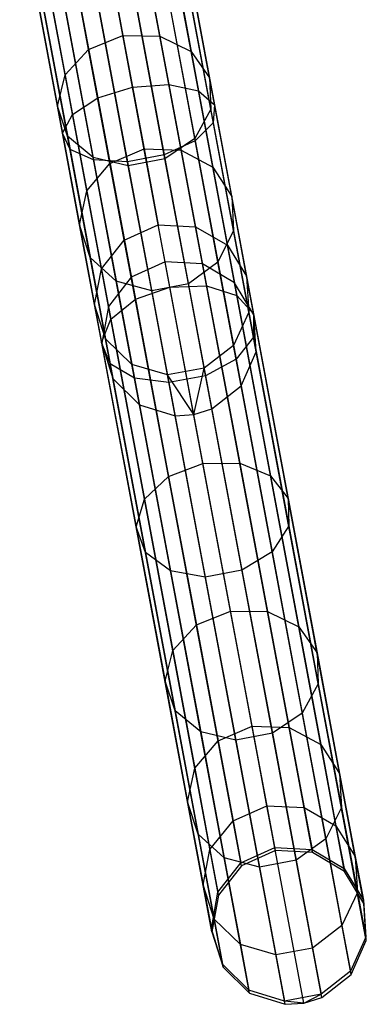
# Model space of a CAD drawing. Extents: x -189 to 189, y -189 to 189.
# Tile 170 of 256: x 31.18 to 35.63, y -186.28 to -173.63. Entities that reach past the tile are written whole.
import ezdxf

# ---------------------------------------------------------------- set-up
doc = ezdxf.new("R2010")
doc.units = 0
doc.header["$LTSCALE"] = 25.4
doc.layers.get('0').update_dxf_attribs({"linetype": 'CONTINUOUS'})

# ---------------------------------------------------------------- blocks, each defined once
blk = doc.blocks.new('NL2500012474_STL')
at = {"color": 0}
for p, q in [((223.88, -171.587, 175.595), (224.407, -174.41, 174.346)), ((223.88, -171.587, 175.595), (224.407, -174.41, 174.346)), ((224.251, -171.621, 175.895), (224.787, -174.492, 174.625)), ((224.251, -171.621, 175.895), (224.787, -174.492, 174.625)), ((222.966, -171.757, 175.595), (223.494, -174.581, 174.346)), ((222.966, -171.757, 175.595), (223.494, -174.581, 174.346)), ((223.941, -174.443, 174.245), (223.416, -171.636, 175.486)), ((223.941, -174.443, 174.245), (223.416, -171.636, 175.486)), ((224.444, -171.732, 176.319), (224.993, -174.669, 175.02)), ((224.444, -171.732, 176.319), (224.993, -174.669, 175.02)), ((223.463, -171.887, 34.732), (223.816, -173.778, 37.245)), ((223.463, -171.887, 34.732), (223.816, -173.778, 37.245)), ((224.291, -173.788, 37.183), (223.935, -171.885, 34.655)), ((224.291, -173.788, 37.183), (223.935, -171.885, 34.655)), ((222.633, -171.924, 175.895), (223.169, -174.794, 174.625)), ((222.633, -171.924, 175.895), (223.169, -174.794, 174.625)), ((224.415, -171.893, 176.769), (224.977, -174.9, 175.439)), ((224.415, -171.893, 176.769), (224.977, -174.9, 175.439)), ((222.492, -172.097, 176.319), (223.041, -175.033, 175.02)), ((222.492, -172.097, 176.319), (223.041, -175.033, 175.02)), ((223.377, -173.959, 37.183), (223.022, -172.056, 34.655)), ((223.377, -173.959, 37.183), (223.022, -172.056, 34.655)), ((224.171, -172.068, 177.142), (224.744, -175.133, 175.786)), ((224.171, -172.068, 177.142), (224.744, -175.133, 175.786)), ((224.692, -173.985, 37.012), (224.331, -172.05, 34.442)), ((224.692, -173.985, 37.012), (224.331, -172.05, 34.442)), ((222.577, -172.237, 176.769), (223.139, -175.244, 175.439)), ((222.577, -172.237, 176.769), (223.139, -175.244, 175.439)), ((223.768, -172.216, 177.352), (224.347, -175.314, 175.982)), ((223.768, -172.216, 177.352), (224.347, -175.314, 175.982)), ((223.074, -174.287, 37.012), (222.713, -172.352, 34.442)), ((223.074, -174.287, 37.012), (222.713, -172.352, 34.442)), ((222.868, -172.312, 177.142), (223.441, -175.377, 175.786)), ((222.868, -172.312, 177.142), (223.441, -175.377, 175.786)), ((223.297, -172.304, 177.352), (223.877, -175.402, 175.982)), ((223.297, -172.304, 177.352), (223.877, -175.402, 175.982)), ((224.928, -174.324, 36.77), (224.558, -172.345, 34.141)), ((224.928, -174.324, 36.77), (224.558, -172.345, 34.141)), ((222.977, -174.688, 36.77), (222.607, -172.709, 34.141)), ((222.977, -174.688, 36.77), (222.607, -172.709, 34.141)), ((224.945, -174.727, 36.514), (224.566, -172.701, 33.822)), ((224.945, -174.727, 36.514), (224.566, -172.701, 33.822)), ((223.107, -175.071, 36.514), (222.728, -173.045, 33.822)), ((223.107, -175.071, 36.514), (222.728, -173.045, 33.822)), ((224.739, -175.103, 36.301), (224.353, -173.038, 33.557)), ((224.739, -175.103, 36.301), (224.353, -173.038, 33.557)), ((224.357, -175.365, 36.181), (223.966, -173.278, 33.407)), ((224.357, -175.365, 36.181), (223.966, -173.278, 33.407)), ((223.435, -175.347, 36.301), (223.049, -173.281, 33.557)), ((223.435, -175.347, 36.301), (223.049, -173.281, 33.557)), ((223.886, -175.453, 36.181), (223.496, -173.365, 33.407)), ((223.886, -175.453, 36.181), (223.496, -173.365, 33.407)), ((223.377, -173.959, 37.183), (223.816, -173.778, 37.245)), ((223.377, -173.959, 37.183), (223.816, -173.778, 37.245)), ((223.816, -173.778, 37.245), (224.291, -173.788, 37.183)), ((223.816, -173.778, 37.245), (224.089, -175.234, 40.042)), ((223.816, -173.778, 37.245), (224.291, -173.788, 37.183)), ((223.816, -173.778, 37.245), (224.089, -175.234, 40.042)), ((224.291, -173.788, 37.183), (224.692, -173.985, 37.012)), ((224.565, -175.252, 39.997), (224.291, -173.788, 37.183)), ((224.565, -175.252, 39.997), (224.291, -173.788, 37.183)), ((224.291, -173.788, 37.183), (224.692, -173.985, 37.012)), ((223.074, -174.287, 37.012), (223.377, -173.959, 37.183)), ((223.074, -174.287, 37.012), (223.377, -173.959, 37.183)), ((223.651, -175.423, 39.997), (223.377, -173.959, 37.183)), ((223.651, -175.423, 39.997), (223.377, -173.959, 37.183)), ((224.692, -173.985, 37.012), (224.928, -174.324, 36.77)), ((224.97, -175.473, 39.873), (224.692, -173.985, 37.012)), ((224.97, -175.473, 39.873), (224.692, -173.985, 37.012)), ((224.692, -173.985, 37.012), (224.928, -174.324, 36.77)), ((222.977, -174.688, 36.77), (223.074, -174.287, 37.012)), ((222.977, -174.688, 36.77), (223.074, -174.287, 37.012)), ((223.353, -175.775, 39.873), (223.074, -174.287, 37.012)), ((223.353, -175.775, 39.873), (223.074, -174.287, 37.012)), ((223.941, -174.443, 174.245), (224.407, -174.41, 174.346)), ((223.941, -174.443, 174.245), (224.407, -174.41, 174.346)), ((224.407, -174.41, 174.346), (224.891, -176.996, 172.644)), ((224.407, -174.41, 174.346), (224.891, -176.996, 172.644)), ((224.407, -174.41, 174.346), (224.787, -174.492, 174.625)), ((224.407, -174.41, 174.346), (224.787, -174.492, 174.625)), ((224.928, -174.324, 36.77), (224.945, -174.727, 36.514)), ((225.213, -175.846, 39.697), (224.928, -174.324, 36.77)), ((225.213, -175.846, 39.697), (224.928, -174.324, 36.77)), ((224.928, -174.324, 36.77), (224.945, -174.727, 36.514)), ((223.494, -174.581, 174.346), (223.941, -174.443, 174.245)), ((223.494, -174.581, 174.346), (223.941, -174.443, 174.245)), ((224.421, -177.012, 172.554), (223.941, -174.443, 174.245)), ((224.421, -177.012, 172.554), (223.941, -174.443, 174.245)), ((224.787, -174.492, 174.625), (225.278, -177.12, 172.896)), ((224.787, -174.492, 174.625), (225.278, -177.12, 172.896)), ((224.787, -174.492, 174.625), (224.993, -174.669, 175.02)), ((224.787, -174.492, 174.625), (224.993, -174.669, 175.02)), ((223.169, -174.794, 174.625), (223.494, -174.581, 174.346)), ((223.169, -174.794, 174.625), (223.494, -174.581, 174.346)), ((223.494, -174.581, 174.346), (223.977, -177.166, 172.644)), ((223.494, -174.581, 174.346), (223.977, -177.166, 172.644)), ((224.993, -174.669, 175.02), (224.977, -174.9, 175.439)), ((224.993, -174.669, 175.02), (224.977, -174.9, 175.439)), ((224.993, -174.669, 175.02), (225.495, -177.357, 173.25)), ((224.993, -174.669, 175.02), (225.495, -177.357, 173.25)), ((223.107, -175.071, 36.514), (222.977, -174.688, 36.77)), ((223.261, -176.211, 39.697), (222.977, -174.688, 36.77)), ((223.107, -175.071, 36.514), (222.977, -174.688, 36.77)), ((223.261, -176.211, 39.697), (222.977, -174.688, 36.77)), ((223.041, -175.033, 175.02), (223.169, -174.794, 174.625)), ((223.041, -175.033, 175.02), (223.169, -174.794, 174.625)), ((223.169, -174.794, 174.625), (223.66, -177.423, 172.896)), ((223.169, -174.794, 174.625), (223.66, -177.423, 172.896)), ((224.945, -174.727, 36.514), (224.739, -175.103, 36.301)), ((224.945, -174.727, 36.514), (224.739, -175.103, 36.301)), ((225.237, -176.286, 39.511), (224.945, -174.727, 36.514)), ((225.237, -176.286, 39.511), (224.945, -174.727, 36.514)), ((224.977, -174.9, 175.439), (224.744, -175.133, 175.786)), ((224.977, -174.9, 175.439), (224.744, -175.133, 175.786)), ((224.977, -174.9, 175.439), (225.492, -177.653, 173.627)), ((224.977, -174.9, 175.439), (225.492, -177.653, 173.627)), ((223.139, -175.244, 175.439), (223.041, -175.033, 175.02)), ((223.041, -175.033, 175.02), (223.544, -177.722, 173.25)), ((223.041, -175.033, 175.02), (223.544, -177.722, 173.25)), ((223.139, -175.244, 175.439), (223.041, -175.033, 175.02)), ((223.435, -175.347, 36.301), (223.107, -175.071, 36.514)), ((223.398, -176.63, 39.511), (223.107, -175.071, 36.514)), ((223.435, -175.347, 36.301), (223.107, -175.071, 36.514)), ((223.398, -176.63, 39.511), (223.107, -175.071, 36.514)), ((224.744, -175.133, 175.786), (224.347, -175.314, 175.982)), ((224.744, -175.133, 175.786), (224.347, -175.314, 175.982)), ((224.739, -175.103, 36.301), (224.357, -175.365, 36.181)), ((224.739, -175.103, 36.301), (224.357, -175.365, 36.181)), ((225.036, -176.693, 39.356), (224.739, -175.103, 36.301)), ((225.036, -176.693, 39.356), (224.739, -175.103, 36.301)), ((224.744, -175.133, 175.786), (225.269, -177.939, 173.939)), ((224.744, -175.133, 175.786), (225.269, -177.939, 173.939)), ((223.441, -175.377, 175.786), (223.139, -175.244, 175.439)), ((223.139, -175.244, 175.439), (223.654, -177.997, 173.627)), ((223.139, -175.244, 175.439), (223.654, -177.997, 173.627)), ((223.441, -175.377, 175.786), (223.139, -175.244, 175.439)), ((223.651, -175.423, 39.997), (224.089, -175.234, 40.042)), ((223.651, -175.423, 39.997), (224.089, -175.234, 40.042)), ((224.089, -175.234, 40.042), (224.565, -175.252, 39.997)), ((224.089, -175.234, 40.042), (224.271, -176.212, 43.047)), ((224.089, -175.234, 40.042), (224.565, -175.252, 39.997)), ((224.089, -175.234, 40.042), (224.271, -176.212, 43.047)), ((224.565, -175.252, 39.997), (224.97, -175.473, 39.873)), ((224.749, -176.236, 43.02), (224.565, -175.252, 39.997)), ((224.749, -176.236, 43.02), (224.565, -175.252, 39.997)), ((224.565, -175.252, 39.997), (224.97, -175.473, 39.873)), ((223.353, -175.775, 39.873), (223.651, -175.423, 39.997)), ((223.353, -175.775, 39.873), (223.651, -175.423, 39.997)), ((223.886, -175.453, 36.181), (223.435, -175.347, 36.301)), ((223.732, -176.936, 39.356), (223.435, -175.347, 36.301)), ((223.886, -175.453, 36.181), (223.435, -175.347, 36.301)), ((223.732, -176.936, 39.356), (223.435, -175.347, 36.301)), ((223.877, -175.402, 175.982), (223.441, -175.377, 175.786)), ((223.441, -175.377, 175.786), (223.965, -178.183, 173.939)), ((223.441, -175.377, 175.786), (223.965, -178.183, 173.939)), ((223.877, -175.402, 175.982), (223.441, -175.377, 175.786)), ((223.835, -176.407, 43.02), (223.651, -175.423, 39.997)), ((223.835, -176.407, 43.02), (223.651, -175.423, 39.997)), ((224.347, -175.314, 175.982), (223.877, -175.402, 175.982)), ((224.347, -175.314, 175.982), (223.877, -175.402, 175.982)), ((223.877, -175.402, 175.982), (224.407, -178.238, 174.115)), ((223.877, -175.402, 175.982), (224.407, -178.238, 174.115)), ((224.357, -175.365, 36.181), (223.886, -175.453, 36.181)), ((224.357, -175.365, 36.181), (223.886, -175.453, 36.181)), ((224.347, -175.314, 175.982), (224.877, -178.15, 174.115)), ((224.347, -175.314, 175.982), (224.877, -178.15, 174.115)), ((224.657, -176.972, 39.269), (224.357, -175.365, 36.181)), ((224.657, -176.972, 39.269), (224.357, -175.365, 36.181)), ((224.186, -177.059, 39.269), (223.886, -175.453, 36.181)), ((224.186, -177.059, 39.269), (223.886, -175.453, 36.181)), ((224.97, -175.473, 39.873), (225.213, -175.846, 39.697)), ((225.158, -176.474, 42.945), (224.97, -175.473, 39.873)), ((225.158, -176.474, 42.945), (224.97, -175.473, 39.873)), ((224.97, -175.473, 39.873), (225.213, -175.846, 39.697)), ((223.261, -176.211, 39.697), (223.353, -175.775, 39.873)), ((223.261, -176.211, 39.697), (223.353, -175.775, 39.873)), ((223.54, -176.776, 42.945), (223.353, -175.775, 39.873)), ((223.54, -176.776, 42.945), (223.353, -175.775, 39.873)), ((225.213, -175.846, 39.697), (225.237, -176.286, 39.511)), ((225.404, -176.87, 42.84), (225.213, -175.846, 39.697)), ((225.404, -176.87, 42.84), (225.213, -175.846, 39.697)), ((225.213, -175.846, 39.697), (225.237, -176.286, 39.511)), ((223.398, -176.63, 39.511), (223.261, -176.211, 39.697)), ((223.453, -177.235, 42.84), (223.261, -176.211, 39.697)), ((223.398, -176.63, 39.511), (223.261, -176.211, 39.697)), ((223.453, -177.235, 42.84), (223.261, -176.211, 39.697)), ((223.835, -176.407, 43.02), (224.271, -176.212, 43.047)), ((223.835, -176.407, 43.02), (224.271, -176.212, 43.047)), ((224.271, -176.212, 43.047), (224.749, -176.236, 43.02)), ((224.36, -176.687, 46.175), (224.271, -176.212, 43.047)), ((224.36, -176.687, 46.175), (224.271, -176.212, 43.047)), ((224.271, -176.212, 43.047), (224.749, -176.236, 43.02)), ((224.749, -176.236, 43.02), (225.158, -176.474, 42.945)), ((224.838, -176.714, 46.167), (224.749, -176.236, 43.02)), ((224.838, -176.714, 46.167), (224.749, -176.236, 43.02)), ((224.749, -176.236, 43.02), (225.158, -176.474, 42.945)), ((225.237, -176.286, 39.511), (225.036, -176.693, 39.356)), ((225.237, -176.286, 39.511), (225.036, -176.693, 39.356)), ((225.433, -177.335, 42.729), (225.237, -176.286, 39.511)), ((225.433, -177.335, 42.729), (225.237, -176.286, 39.511)), ((223.54, -176.776, 42.945), (223.835, -176.407, 43.02)), ((223.54, -176.776, 42.945), (223.835, -176.407, 43.02)), ((223.924, -176.885, 46.167), (223.835, -176.407, 43.02)), ((223.924, -176.885, 46.167), (223.835, -176.407, 43.02)), ((225.158, -176.474, 42.945), (225.404, -176.87, 42.84)), ((225.248, -176.959, 46.145), (225.158, -176.474, 42.945)), ((225.248, -176.959, 46.145), (225.158, -176.474, 42.945)), ((225.158, -176.474, 42.945), (225.404, -176.87, 42.84)), ((223.732, -176.936, 39.356), (223.398, -176.63, 39.511)), ((223.594, -177.678, 42.729), (223.398, -176.63, 39.511)), ((223.732, -176.936, 39.356), (223.398, -176.63, 39.511)), ((223.594, -177.678, 42.729), (223.398, -176.63, 39.511)), ((224.36, -176.687, 46.175), (223.924, -176.885, 46.167)), ((224.36, -176.687, 46.175), (223.924, -176.885, 46.167)), ((225.774, -184.248, 156.175), (224.36, -176.687, 46.175)), ((224.838, -176.714, 46.167), (224.36, -176.687, 46.175)), ((225.774, -184.248, 156.175), (224.36, -176.687, 46.175)), ((224.838, -176.714, 46.167), (224.36, -176.687, 46.175)), ((225.036, -176.693, 39.356), (224.657, -176.972, 39.269)), ((225.036, -176.693, 39.356), (224.657, -176.972, 39.269)), ((225.236, -177.761, 42.637), (225.036, -176.693, 39.356)), ((225.236, -177.761, 42.637), (225.036, -176.693, 39.356)), ((223.453, -177.235, 42.84), (223.54, -176.776, 42.945)), ((223.453, -177.235, 42.84), (223.54, -176.776, 42.945)), ((223.63, -177.262, 46.145), (223.54, -176.776, 42.945)), ((223.63, -177.262, 46.145), (223.54, -176.776, 42.945)), ((226.251, -184.275, 156.167), (224.838, -176.714, 46.167)), ((225.248, -176.959, 46.145), (224.838, -176.714, 46.167)), ((226.251, -184.275, 156.167), (224.838, -176.714, 46.167)), ((225.248, -176.959, 46.145), (224.838, -176.714, 46.167)), ((223.924, -176.885, 46.167), (223.63, -177.262, 46.145)), ((223.924, -176.885, 46.167), (223.63, -177.262, 46.145)), ((224.186, -177.059, 39.269), (223.732, -176.936, 39.356)), ((223.932, -178.005, 42.637), (223.732, -176.936, 39.356)), ((224.186, -177.059, 39.269), (223.732, -176.936, 39.356)), ((223.932, -178.005, 42.637), (223.732, -176.936, 39.356)), ((225.338, -184.446, 156.167), (223.924, -176.885, 46.167)), ((225.338, -184.446, 156.167), (223.924, -176.885, 46.167)), ((225.404, -176.87, 42.84), (225.433, -177.335, 42.729)), ((225.497, -177.367, 46.113), (225.404, -176.87, 42.84)), ((225.497, -177.367, 46.113), (225.404, -176.87, 42.84)), ((225.404, -176.87, 42.84), (225.433, -177.335, 42.729)), ((223.977, -177.166, 172.644), (224.421, -177.012, 172.554)), ((223.977, -177.166, 172.644), (224.421, -177.012, 172.554)), ((224.657, -176.972, 39.269), (224.186, -177.059, 39.269)), ((224.657, -176.972, 39.269), (224.186, -177.059, 39.269)), ((224.388, -178.14, 42.585), (224.186, -177.059, 39.269)), ((224.388, -178.14, 42.585), (224.186, -177.059, 39.269)), ((224.421, -177.012, 172.554), (224.891, -176.996, 172.644)), ((224.421, -177.012, 172.554), (224.891, -176.996, 172.644)), ((224.844, -179.276, 170.458), (224.421, -177.012, 172.554)), ((224.844, -179.276, 170.458), (224.421, -177.012, 172.554)), ((224.859, -178.052, 42.585), (224.657, -176.972, 39.269)), ((224.859, -178.052, 42.585), (224.657, -176.972, 39.269)), ((224.891, -176.996, 172.644), (225.316, -179.273, 170.536)), ((224.891, -176.996, 172.644), (225.316, -179.273, 170.536)), ((224.891, -176.996, 172.644), (225.278, -177.12, 172.896)), ((224.891, -176.996, 172.644), (225.278, -177.12, 172.896)), ((226.662, -184.52, 156.145), (225.248, -176.959, 46.145)), ((225.497, -177.367, 46.113), (225.248, -176.959, 46.145)), ((226.662, -184.52, 156.145), (225.248, -176.959, 46.145)), ((225.497, -177.367, 46.113), (225.248, -176.959, 46.145)), ((223.66, -177.423, 172.896), (223.977, -177.166, 172.644)), ((223.66, -177.423, 172.896), (223.977, -177.166, 172.644)), ((223.977, -177.166, 172.644), (224.403, -179.444, 170.536)), ((223.977, -177.166, 172.644), (224.403, -179.444, 170.536)), ((225.278, -177.12, 172.896), (225.711, -179.435, 170.753)), ((225.278, -177.12, 172.896), (225.711, -179.435, 170.753)), ((225.278, -177.12, 172.896), (225.495, -177.357, 173.25)), ((225.278, -177.12, 172.896), (225.495, -177.357, 173.25)), ((223.594, -177.678, 42.729), (223.453, -177.235, 42.84)), ((223.546, -177.732, 46.113), (223.453, -177.235, 42.84)), ((223.594, -177.678, 42.729), (223.453, -177.235, 42.84)), ((223.546, -177.732, 46.113), (223.453, -177.235, 42.84)), ((223.63, -177.262, 46.145), (223.546, -177.732, 46.113)), ((223.63, -177.262, 46.145), (223.546, -177.732, 46.113)), ((225.044, -184.823, 156.145), (223.63, -177.262, 46.145)), ((225.044, -184.823, 156.145), (223.63, -177.262, 46.145)), ((223.544, -177.722, 173.25), (223.66, -177.423, 172.896)), ((223.544, -177.722, 173.25), (223.66, -177.423, 172.896)), ((223.66, -177.423, 172.896), (224.093, -179.738, 170.753)), ((223.66, -177.423, 172.896), (224.093, -179.738, 170.753)), ((225.433, -177.335, 42.729), (225.236, -177.761, 42.637)), ((225.433, -177.335, 42.729), (225.236, -177.761, 42.637)), ((225.528, -177.843, 46.08), (225.433, -177.335, 42.729)), ((225.528, -177.843, 46.08), (225.433, -177.335, 42.729)), ((225.495, -177.357, 173.25), (225.492, -177.653, 173.627)), ((225.495, -177.357, 173.25), (225.492, -177.653, 173.627)), ((225.495, -177.357, 173.25), (225.938, -179.726, 171.058)), ((225.495, -177.357, 173.25), (225.938, -179.726, 171.058)), ((226.911, -184.928, 156.113), (225.497, -177.367, 46.113)), ((225.528, -177.843, 46.08), (225.497, -177.367, 46.113)), ((226.911, -184.928, 156.113), (225.497, -177.367, 46.113)), ((225.528, -177.843, 46.08), (225.497, -177.367, 46.113)), ((223.932, -178.005, 42.637), (223.594, -177.678, 42.729)), ((223.689, -178.187, 46.08), (223.594, -177.678, 42.729)), ((223.932, -178.005, 42.637), (223.594, -177.678, 42.729)), ((223.689, -178.187, 46.08), (223.594, -177.678, 42.729)), ((225.492, -177.653, 173.627), (225.269, -177.939, 173.939)), ((225.492, -177.653, 173.627), (225.269, -177.939, 173.939)), ((225.492, -177.653, 173.627), (225.945, -180.078, 171.382)), ((225.492, -177.653, 173.627), (225.945, -180.078, 171.382)), ((223.654, -177.997, 173.627), (223.544, -177.722, 173.25)), ((223.544, -177.722, 173.25), (223.987, -180.091, 171.058)), ((223.544, -177.722, 173.25), (223.987, -180.091, 171.058)), ((223.654, -177.997, 173.627), (223.544, -177.722, 173.25)), ((224.959, -185.293, 156.113), (223.546, -177.732, 46.113)), ((223.546, -177.732, 46.113), (223.689, -178.187, 46.08)), ((224.959, -185.293, 156.113), (223.546, -177.732, 46.113)), ((223.546, -177.732, 46.113), (223.689, -178.187, 46.08)), ((225.236, -177.761, 42.637), (224.859, -178.052, 42.585)), ((225.236, -177.761, 42.637), (224.859, -178.052, 42.585)), ((225.333, -178.28, 46.053), (225.236, -177.761, 42.637)), ((225.333, -178.28, 46.053), (225.236, -177.761, 42.637)), ((225.269, -177.939, 173.939), (224.877, -178.15, 174.115)), ((225.269, -177.939, 173.939), (224.877, -178.15, 174.115)), ((225.269, -177.939, 173.939), (225.731, -180.411, 171.65)), ((225.269, -177.939, 173.939), (225.731, -180.411, 171.65)), ((225.333, -178.28, 46.053), (225.528, -177.843, 46.08)), ((225.333, -178.28, 46.053), (225.528, -177.843, 46.08)), ((226.941, -185.404, 156.08), (225.528, -177.843, 46.08)), ((226.941, -185.404, 156.08), (225.528, -177.843, 46.08)), ((223.965, -178.183, 173.939), (223.654, -177.997, 173.627)), ((223.654, -177.997, 173.627), (224.107, -180.422, 171.382)), ((223.654, -177.997, 173.627), (224.107, -180.422, 171.382)), ((223.965, -178.183, 173.939), (223.654, -177.997, 173.627)), ((224.388, -178.14, 42.585), (223.932, -178.005, 42.637)), ((224.029, -178.523, 46.053), (223.932, -178.005, 42.637)), ((224.388, -178.14, 42.585), (223.932, -178.005, 42.637)), ((224.029, -178.523, 46.053), (223.932, -178.005, 42.637)), ((224.859, -178.052, 42.585), (224.388, -178.14, 42.585)), ((224.859, -178.052, 42.585), (224.388, -178.14, 42.585)), ((224.727, -178.648, 46.035), (224.859, -178.052, 42.585)), ((224.727, -178.648, 46.035), (224.859, -178.052, 42.585)), ((224.957, -178.576, 46.037), (224.859, -178.052, 42.585)), ((224.957, -178.576, 46.037), (224.859, -178.052, 42.585)), ((225.103, -185.748, 156.08), (223.689, -178.187, 46.08)), ((223.689, -178.187, 46.08), (224.029, -178.523, 46.053)), ((225.103, -185.748, 156.08), (223.689, -178.187, 46.08)), ((223.689, -178.187, 46.08), (224.029, -178.523, 46.053)), ((224.407, -178.238, 174.115), (223.965, -178.183, 173.939)), ((223.965, -178.183, 173.939), (224.427, -180.655, 171.65)), ((223.965, -178.183, 173.939), (224.427, -180.655, 171.65)), ((224.407, -178.238, 174.115), (223.965, -178.183, 173.939)), ((224.727, -178.648, 46.035), (224.388, -178.14, 42.585)), ((224.727, -178.648, 46.035), (224.388, -178.14, 42.585)), ((224.486, -178.664, 46.037), (224.388, -178.14, 42.585)), ((224.486, -178.664, 46.037), (224.388, -178.14, 42.585)), ((224.877, -178.15, 174.115), (224.407, -178.238, 174.115)), ((224.877, -178.15, 174.115), (224.407, -178.238, 174.115)), ((224.877, -178.15, 174.115), (225.344, -180.649, 171.802)), ((224.877, -178.15, 174.115), (225.344, -180.649, 171.802)), ((224.407, -178.238, 174.115), (224.874, -180.737, 171.802)), ((224.407, -178.238, 174.115), (224.874, -180.737, 171.802)), ((224.957, -178.576, 46.037), (225.333, -178.28, 46.053)), ((224.957, -178.576, 46.037), (225.333, -178.28, 46.053)), ((226.746, -185.841, 156.053), (225.333, -178.28, 46.053)), ((226.746, -185.841, 156.053), (225.333, -178.28, 46.053)), ((225.442, -186.084, 156.053), (224.029, -178.523, 46.053)), ((224.029, -178.523, 46.053), (224.486, -178.664, 46.037)), ((225.442, -186.084, 156.053), (224.029, -178.523, 46.053)), ((224.029, -178.523, 46.053), (224.486, -178.664, 46.037)), ((224.727, -178.648, 46.035), (224.957, -178.576, 46.037)), ((224.727, -178.648, 46.035), (224.957, -178.576, 46.037)), ((226.37, -186.137, 156.037), (224.957, -178.576, 46.037)), ((226.37, -186.137, 156.037), (224.957, -178.576, 46.037)), ((224.486, -178.664, 46.037), (224.727, -178.648, 46.035)), ((224.486, -178.664, 46.037), (224.727, -178.648, 46.035)), ((225.9, -186.225, 156.037), (224.486, -178.664, 46.037)), ((225.9, -186.225, 156.037), (224.486, -178.664, 46.037)), ((226.14, -186.209, 156.035), (224.727, -178.648, 46.035)), ((226.14, -186.209, 156.035), (224.727, -178.648, 46.035)), ((224.403, -179.444, 170.536), (224.844, -179.276, 170.458)), ((224.403, -179.444, 170.536), (224.844, -179.276, 170.458)), ((224.844, -179.276, 170.458), (225.316, -179.273, 170.536)), ((224.844, -179.276, 170.458), (225.316, -179.273, 170.536)), ((225.199, -181.173, 168.014), (224.844, -179.276, 170.458)), ((225.199, -181.173, 168.014), (224.844, -179.276, 170.458)), ((225.316, -179.273, 170.536), (225.673, -181.181, 168.078)), ((225.316, -179.273, 170.536), (225.673, -181.181, 168.078)), ((225.316, -179.273, 170.536), (225.711, -179.435, 170.753)), ((225.316, -179.273, 170.536), (225.711, -179.435, 170.753)), ((224.093, -179.738, 170.753), (224.403, -179.444, 170.536)), ((224.093, -179.738, 170.753), (224.403, -179.444, 170.536)), ((224.403, -179.444, 170.536), (224.76, -181.352, 168.078)), ((224.403, -179.444, 170.536), (224.76, -181.352, 168.078)), ((225.711, -179.435, 170.753), (226.074, -181.375, 168.253)), ((225.711, -179.435, 170.753), (226.074, -181.375, 168.253)), ((225.711, -179.435, 170.753), (225.938, -179.726, 171.058)), ((225.711, -179.435, 170.753), (225.938, -179.726, 171.058)), ((225.938, -179.726, 171.058), (226.309, -181.711, 168.501)), ((225.938, -179.726, 171.058), (226.309, -181.711, 168.501)), ((225.938, -179.726, 171.058), (225.945, -180.078, 171.382)), ((225.938, -179.726, 171.058), (225.945, -180.078, 171.382)), ((223.987, -180.091, 171.058), (224.093, -179.738, 170.753)), ((223.987, -180.091, 171.058), (224.093, -179.738, 170.753)), ((224.093, -179.738, 170.753), (224.456, -181.678, 168.253)), ((224.093, -179.738, 170.753), (224.456, -181.678, 168.253)), ((224.107, -180.422, 171.382), (223.987, -180.091, 171.058)), ((223.987, -180.091, 171.058), (224.358, -182.075, 168.501)), ((223.987, -180.091, 171.058), (224.358, -182.075, 168.501)), ((224.107, -180.422, 171.382), (223.987, -180.091, 171.058)), ((225.945, -180.078, 171.382), (225.731, -180.411, 171.65)), ((225.945, -180.078, 171.382), (225.731, -180.411, 171.65)), ((225.945, -180.078, 171.382), (226.325, -182.11, 168.764)), ((225.945, -180.078, 171.382), (226.325, -182.11, 168.764)), ((224.427, -180.655, 171.65), (224.107, -180.422, 171.382)), ((224.107, -180.422, 171.382), (224.487, -182.454, 168.764)), ((224.107, -180.422, 171.382), (224.487, -182.454, 168.764)), ((224.427, -180.655, 171.65), (224.107, -180.422, 171.382)), ((225.731, -180.411, 171.65), (225.344, -180.649, 171.802)), ((225.731, -180.411, 171.65), (225.344, -180.649, 171.802)), ((225.731, -180.411, 171.65), (226.118, -182.483, 168.982)), ((225.731, -180.411, 171.65), (226.118, -182.483, 168.982)), ((224.874, -180.737, 171.802), (224.427, -180.655, 171.65)), ((224.427, -180.655, 171.65), (224.815, -182.726, 168.982)), ((224.427, -180.655, 171.65), (224.815, -182.726, 168.982)), ((224.874, -180.737, 171.802), (224.427, -180.655, 171.65)), ((225.344, -180.649, 171.802), (224.874, -180.737, 171.802)), ((225.344, -180.649, 171.802), (224.874, -180.737, 171.802)), ((224.874, -180.737, 171.802), (225.265, -182.831, 169.105)), ((224.874, -180.737, 171.802), (225.265, -182.831, 169.105)), ((225.344, -180.649, 171.802), (225.736, -182.743, 169.105)), ((225.344, -180.649, 171.802), (225.736, -182.743, 169.105)), ((224.76, -181.352, 168.078), (225.199, -181.173, 168.014)), ((224.76, -181.352, 168.078), (225.199, -181.173, 168.014)), ((225.475, -182.652, 165.289), (225.199, -181.173, 168.014)), ((225.199, -181.173, 168.014), (225.673, -181.181, 168.078)), ((225.475, -182.652, 165.289), (225.199, -181.173, 168.014)), ((225.199, -181.173, 168.014), (225.673, -181.181, 168.078)), ((225.673, -181.181, 168.078), (225.951, -182.669, 165.335)), ((225.673, -181.181, 168.078), (225.951, -182.669, 165.335)), ((225.673, -181.181, 168.078), (226.074, -181.375, 168.253)), ((225.673, -181.181, 168.078), (226.074, -181.375, 168.253)), ((224.456, -181.678, 168.253), (224.76, -181.352, 168.078)), ((224.456, -181.678, 168.253), (224.76, -181.352, 168.078)), ((224.76, -181.352, 168.078), (225.038, -182.84, 165.335)), ((224.76, -181.352, 168.078), (225.038, -182.84, 165.335)), ((226.074, -181.375, 168.253), (226.357, -182.888, 165.466)), ((226.074, -181.375, 168.253), (226.357, -182.888, 165.466)), ((226.074, -181.375, 168.253), (226.309, -181.711, 168.501)), ((226.074, -181.375, 168.253), (226.309, -181.711, 168.501)), ((224.358, -182.075, 168.501), (224.456, -181.678, 168.253)), ((224.358, -182.075, 168.501), (224.456, -181.678, 168.253)), ((224.456, -181.678, 168.253), (224.739, -183.191, 165.466)), ((224.456, -181.678, 168.253), (224.739, -183.191, 165.466)), ((226.309, -181.711, 168.501), (226.598, -183.258, 165.649)), ((226.309, -181.711, 168.501), (226.598, -183.258, 165.649)), ((226.309, -181.711, 168.501), (226.325, -182.11, 168.764)), ((226.309, -181.711, 168.501), (226.325, -182.11, 168.764)), ((224.487, -182.454, 168.764), (224.358, -182.075, 168.501)), ((224.358, -182.075, 168.501), (224.647, -183.623, 165.649)), ((224.358, -182.075, 168.501), (224.647, -183.623, 165.649)), ((224.487, -182.454, 168.764), (224.358, -182.075, 168.501)), ((226.325, -182.11, 168.764), (226.118, -182.483, 168.982)), ((226.325, -182.11, 168.764), (226.118, -182.483, 168.982)), ((226.325, -182.11, 168.764), (226.621, -183.695, 165.844)), ((226.325, -182.11, 168.764), (226.621, -183.695, 165.844)), ((224.815, -182.726, 168.982), (224.487, -182.454, 168.764)), ((224.487, -182.454, 168.764), (224.783, -184.039, 165.844)), ((224.487, -182.454, 168.764), (224.783, -184.039, 165.844)), ((224.815, -182.726, 168.982), (224.487, -182.454, 168.764)), ((226.118, -182.483, 168.982), (225.736, -182.743, 169.105)), ((226.118, -182.483, 168.982), (225.736, -182.743, 169.105)), ((226.118, -182.483, 168.982), (226.42, -184.098, 166.005)), ((226.118, -182.483, 168.982), (226.42, -184.098, 166.005)), ((225.265, -182.831, 169.105), (224.815, -182.726, 168.982)), ((224.815, -182.726, 168.982), (225.117, -184.342, 166.005)), ((224.815, -182.726, 168.982), (225.117, -184.342, 166.005)), ((225.265, -182.831, 169.105), (224.815, -182.726, 168.982)), ((225.038, -182.84, 165.335), (225.475, -182.652, 165.289)), ((225.038, -182.84, 165.335), (225.475, -182.652, 165.289)), ((225.736, -182.743, 169.105), (225.265, -182.831, 169.105)), ((225.736, -182.743, 169.105), (225.265, -182.831, 169.105)), ((225.666, -183.674, 162.353), (225.475, -182.652, 165.289)), ((225.475, -182.652, 165.289), (225.951, -182.669, 165.335)), ((225.666, -183.674, 162.353), (225.475, -182.652, 165.289)), ((225.475, -182.652, 165.289), (225.951, -182.669, 165.335)), ((225.736, -182.743, 169.105), (226.041, -184.375, 166.096)), ((225.736, -182.743, 169.105), (226.041, -184.375, 166.096)), ((225.951, -182.669, 165.335), (226.143, -183.697, 162.383)), ((225.951, -182.669, 165.335), (226.143, -183.697, 162.383)), ((225.951, -182.669, 165.335), (226.357, -182.888, 165.466)), ((225.951, -182.669, 165.335), (226.357, -182.888, 165.466)), ((224.739, -183.191, 165.466), (225.038, -182.84, 165.335)), ((224.739, -183.191, 165.466), (225.038, -182.84, 165.335)), ((225.038, -182.84, 165.335), (225.23, -183.868, 162.383)), ((225.038, -182.84, 165.335), (225.23, -183.868, 162.383)), ((225.265, -182.831, 169.105), (225.57, -184.463, 166.096)), ((225.265, -182.831, 169.105), (225.57, -184.463, 166.096)), ((226.357, -182.888, 165.466), (226.552, -183.933, 162.464)), ((226.357, -182.888, 165.466), (226.552, -183.933, 162.464)), ((226.357, -182.888, 165.466), (226.598, -183.258, 165.649)), ((226.357, -182.888, 165.466), (226.598, -183.258, 165.649)), ((224.647, -183.623, 165.649), (224.739, -183.191, 165.466)), ((224.647, -183.623, 165.649), (224.739, -183.191, 165.466)), ((224.739, -183.191, 165.466), (224.934, -184.236, 162.464)), ((224.739, -183.191, 165.466), (224.934, -184.236, 162.464)), ((226.598, -183.258, 165.649), (226.798, -184.327, 162.578)), ((226.598, -183.258, 165.649), (226.798, -184.327, 162.578)), ((226.598, -183.258, 165.649), (226.621, -183.695, 165.844)), ((226.598, -183.258, 165.649), (226.621, -183.695, 165.844)), ((224.783, -184.039, 165.844), (224.647, -183.623, 165.649)), ((224.647, -183.623, 165.649), (224.847, -184.692, 162.578)), ((224.647, -183.623, 165.649), (224.847, -184.692, 162.578)), ((224.783, -184.039, 165.844), (224.647, -183.623, 165.649)), ((225.23, -183.868, 162.383), (225.666, -183.674, 162.353)), ((225.23, -183.868, 162.383), (225.666, -183.674, 162.353)), ((225.767, -184.211, 159.288), (225.666, -183.674, 162.353)), ((225.666, -183.674, 162.353), (226.143, -183.697, 162.383)), ((225.767, -184.211, 159.288), (225.666, -183.674, 162.353)), ((225.666, -183.674, 162.353), (226.143, -183.697, 162.383)), ((226.143, -183.697, 162.383), (226.244, -184.237, 159.299)), ((226.143, -183.697, 162.383), (226.244, -184.237, 159.299)), ((226.143, -183.697, 162.383), (226.552, -183.933, 162.464)), ((226.143, -183.697, 162.383), (226.552, -183.933, 162.464)), ((226.621, -183.695, 165.844), (226.42, -184.098, 166.005)), ((226.621, -183.695, 165.844), (226.42, -184.098, 166.005)), ((226.621, -183.695, 165.844), (226.826, -184.789, 162.7)), ((226.621, -183.695, 165.844), (226.826, -184.789, 162.7)), ((224.934, -184.236, 162.464), (225.23, -183.868, 162.383)), ((224.934, -184.236, 162.464), (225.23, -183.868, 162.383)), ((225.23, -183.868, 162.383), (225.331, -184.408, 159.299)), ((225.23, -183.868, 162.383), (225.331, -184.408, 159.299)), ((226.552, -183.933, 162.464), (226.655, -184.482, 159.329)), ((226.552, -183.933, 162.464), (226.655, -184.482, 159.329)), ((226.552, -183.933, 162.464), (226.798, -184.327, 162.578)), ((226.552, -183.933, 162.464), (226.798, -184.327, 162.578)), ((225.117, -184.342, 166.005), (224.783, -184.039, 165.844)), ((224.783, -184.039, 165.844), (224.988, -185.133, 162.7)), ((224.783, -184.039, 165.844), (224.988, -185.133, 162.7)), ((225.117, -184.342, 166.005), (224.783, -184.039, 165.844)), ((226.42, -184.098, 166.005), (226.041, -184.375, 166.096)), ((226.42, -184.098, 166.005), (226.041, -184.375, 166.096)), ((226.42, -184.098, 166.005), (226.629, -185.214, 162.8)), ((226.42, -184.098, 166.005), (226.629, -185.214, 162.8)), ((224.847, -184.692, 162.578), (224.934, -184.236, 162.464)), ((224.847, -184.692, 162.578), (224.934, -184.236, 162.464)), ((224.934, -184.236, 162.464), (225.037, -184.785, 159.329)), ((224.934, -184.236, 162.464), (225.037, -184.785, 159.329)), ((225.331, -184.408, 159.299), (225.767, -184.211, 159.288)), ((225.331, -184.408, 159.299), (225.767, -184.211, 159.288)), ((225.774, -184.248, 156.175), (225.338, -184.446, 156.167)), ((225.774, -184.248, 156.175), (225.338, -184.446, 156.167)), ((225.774, -184.248, 156.175), (225.767, -184.211, 159.288)), ((225.767, -184.211, 159.288), (226.244, -184.237, 159.299)), ((225.774, -184.248, 156.175), (225.767, -184.211, 159.288)), ((225.767, -184.211, 159.288), (226.244, -184.237, 159.299)), ((226.251, -184.275, 156.167), (225.774, -184.248, 156.175)), ((226.251, -184.275, 156.167), (225.774, -184.248, 156.175)), ((226.251, -184.275, 156.167), (226.244, -184.237, 159.299)), ((226.244, -184.237, 159.299), (226.655, -184.482, 159.329)), ((226.251, -184.275, 156.167), (226.244, -184.237, 159.299)), ((226.244, -184.237, 159.299), (226.655, -184.482, 159.329)), ((226.662, -184.52, 156.145), (226.251, -184.275, 156.167)), ((226.662, -184.52, 156.145), (226.251, -184.275, 156.167)), ((225.037, -184.785, 159.329), (225.331, -184.408, 159.299)), ((225.037, -184.785, 159.329), (225.331, -184.408, 159.299)), ((225.57, -184.463, 166.096), (225.117, -184.342, 166.005)), ((225.117, -184.342, 166.005), (225.325, -185.457, 162.8)), ((225.117, -184.342, 166.005), (225.325, -185.457, 162.8)), ((225.57, -184.463, 166.096), (225.117, -184.342, 166.005)), ((225.338, -184.446, 156.167), (225.331, -184.408, 159.299)), ((225.338, -184.446, 156.167), (225.331, -184.408, 159.299)), ((226.041, -184.375, 166.096), (225.57, -184.463, 166.096)), ((226.041, -184.375, 166.096), (225.57, -184.463, 166.096)), ((226.041, -184.375, 166.096), (226.252, -185.503, 162.857)), ((226.041, -184.375, 166.096), (226.252, -185.503, 162.857)), ((226.798, -184.327, 162.578), (226.903, -184.889, 159.371)), ((226.798, -184.327, 162.578), (226.903, -184.889, 159.371)), ((226.798, -184.327, 162.578), (226.826, -184.789, 162.7)), ((226.798, -184.327, 162.578), (226.826, -184.789, 162.7)), ((225.338, -184.446, 156.167), (225.044, -184.823, 156.145)), ((225.338, -184.446, 156.167), (225.044, -184.823, 156.145)), ((225.57, -184.463, 166.096), (225.781, -185.591, 162.857)), ((225.57, -184.463, 166.096), (225.781, -185.591, 162.857)), ((226.662, -184.52, 156.145), (226.655, -184.482, 159.329)), ((226.655, -184.482, 159.329), (226.903, -184.889, 159.371)), ((226.662, -184.52, 156.145), (226.655, -184.482, 159.329)), ((226.655, -184.482, 159.329), (226.903, -184.889, 159.371)), ((226.911, -184.928, 156.113), (226.662, -184.52, 156.145)), ((226.911, -184.928, 156.113), (226.662, -184.52, 156.145)), ((224.988, -185.133, 162.7), (224.847, -184.692, 162.578)), ((224.847, -184.692, 162.578), (224.952, -185.254, 159.371)), ((224.847, -184.692, 162.578), (224.952, -185.254, 159.371)), ((224.988, -185.133, 162.7), (224.847, -184.692, 162.578)), ((224.952, -185.254, 159.371), (225.037, -184.785, 159.329)), ((224.952, -185.254, 159.371), (225.037, -184.785, 159.329)), ((225.044, -184.823, 156.145), (225.037, -184.785, 159.329)), ((225.044, -184.823, 156.145), (225.037, -184.785, 159.329)), ((226.826, -184.789, 162.7), (226.629, -185.214, 162.8)), ((226.826, -184.789, 162.7), (226.629, -185.214, 162.8)), ((226.826, -184.789, 162.7), (226.934, -185.364, 159.416)), ((226.826, -184.789, 162.7), (226.934, -185.364, 159.416)), ((225.044, -184.823, 156.145), (224.959, -185.293, 156.113)), ((225.044, -184.823, 156.145), (224.959, -185.293, 156.113)), ((226.911, -184.928, 156.113), (226.903, -184.889, 159.371)), ((226.903, -184.889, 159.371), (226.934, -185.364, 159.416)), ((226.911, -184.928, 156.113), (226.903, -184.889, 159.371)), ((226.903, -184.889, 159.371), (226.934, -185.364, 159.416)), ((226.941, -185.404, 156.08), (226.911, -184.928, 156.113)), ((226.941, -185.404, 156.08), (226.911, -184.928, 156.113)), ((225.325, -185.457, 162.8), (224.988, -185.133, 162.7)), ((224.988, -185.133, 162.7), (225.095, -185.708, 159.416)), ((224.988, -185.133, 162.7), (225.095, -185.708, 159.416)), ((225.325, -185.457, 162.8), (224.988, -185.133, 162.7)), ((224.959, -185.293, 156.113), (224.952, -185.254, 159.371)), ((224.959, -185.293, 156.113), (224.952, -185.254, 159.371)), ((225.095, -185.708, 159.416), (224.952, -185.254, 159.371)), ((225.095, -185.708, 159.416), (224.952, -185.254, 159.371)), ((224.959, -185.293, 156.113), (225.103, -185.748, 156.08)), ((224.959, -185.293, 156.113), (225.103, -185.748, 156.08)), ((226.629, -185.214, 162.8), (226.252, -185.503, 162.857)), ((226.629, -185.214, 162.8), (226.252, -185.503, 162.857)), ((226.629, -185.214, 162.8), (226.738, -185.8, 159.453)), ((226.629, -185.214, 162.8), (226.738, -185.8, 159.453)), ((226.934, -185.364, 159.416), (226.738, -185.8, 159.453)), ((226.934, -185.364, 159.416), (226.738, -185.8, 159.453)), ((226.746, -185.841, 156.053), (226.941, -185.404, 156.08)), ((226.746, -185.841, 156.053), (226.941, -185.404, 156.08)), ((226.941, -185.404, 156.08), (226.934, -185.364, 159.416)), ((226.941, -185.404, 156.08), (226.934, -185.364, 159.416)), ((225.781, -185.591, 162.857), (225.325, -185.457, 162.8)), ((225.325, -185.457, 162.8), (225.435, -186.044, 159.453)), ((225.325, -185.457, 162.8), (225.435, -186.044, 159.453)), ((225.781, -185.591, 162.857), (225.325, -185.457, 162.8)), ((226.252, -185.503, 162.857), (225.781, -185.591, 162.857)), ((226.252, -185.503, 162.857), (225.781, -185.591, 162.857)), ((226.252, -185.503, 162.857), (226.362, -186.095, 159.474)), ((226.252, -185.503, 162.857), (226.362, -186.095, 159.474)), ((225.781, -185.591, 162.857), (225.892, -186.183, 159.474)), ((225.781, -185.591, 162.857), (225.892, -186.183, 159.474)), ((225.103, -185.748, 156.08), (225.095, -185.708, 159.416)), ((225.103, -185.748, 156.08), (225.095, -185.708, 159.416)), ((225.435, -186.044, 159.453), (225.095, -185.708, 159.416)), ((225.435, -186.044, 159.453), (225.095, -185.708, 159.416)), ((225.103, -185.748, 156.08), (225.442, -186.084, 156.053)), ((225.103, -185.748, 156.08), (225.442, -186.084, 156.053)), ((226.738, -185.8, 159.453), (226.362, -186.095, 159.474)), ((226.738, -185.8, 159.453), (226.362, -186.095, 159.474)), ((226.746, -185.841, 156.053), (226.738, -185.8, 159.453)), ((226.746, -185.841, 156.053), (226.738, -185.8, 159.453)), ((226.37, -186.137, 156.037), (226.746, -185.841, 156.053)), ((226.37, -186.137, 156.037), (226.746, -185.841, 156.053)), ((225.892, -186.183, 159.474), (225.435, -186.044, 159.453)), ((225.442, -186.084, 156.053), (225.435, -186.044, 159.453)), ((225.442, -186.084, 156.053), (225.435, -186.044, 159.453)), ((225.892, -186.183, 159.474), (225.435, -186.044, 159.453)), ((225.442, -186.084, 156.053), (225.9, -186.225, 156.037)), ((225.442, -186.084, 156.053), (225.9, -186.225, 156.037)), ((226.362, -186.095, 159.474), (225.892, -186.183, 159.474)), ((226.362, -186.095, 159.474), (225.892, -186.183, 159.474)), ((226.14, -186.209, 156.035), (226.362, -186.095, 159.474)), ((226.14, -186.209, 156.035), (226.362, -186.095, 159.474)), ((226.14, -186.209, 156.035), (226.37, -186.137, 156.037)), ((226.14, -186.209, 156.035), (226.37, -186.137, 156.037)), ((226.37, -186.137, 156.037), (226.362, -186.095, 159.474)), ((226.37, -186.137, 156.037), (226.362, -186.095, 159.474)), ((225.9, -186.225, 156.037), (225.892, -186.183, 159.474)), ((225.9, -186.225, 156.037), (225.892, -186.183, 159.474)), ((226.14, -186.209, 156.035), (225.892, -186.183, 159.474)), ((226.14, -186.209, 156.035), (225.892, -186.183, 159.474)), ((225.9, -186.225, 156.037), (226.14, -186.209, 156.035)), ((225.9, -186.225, 156.037), (226.14, -186.209, 156.035))]:
    blk.add_line(p, q, dxfattribs=at)

msp = doc.modelspace()

# ---------------------------------------------------------------- block references
at = {"color": 0}
msp.add_blockref('NL2500012474_STL', (-191.311, -0.058, -1716.743), dxfattribs=at)

doc.saveas('drawing.dxf')
